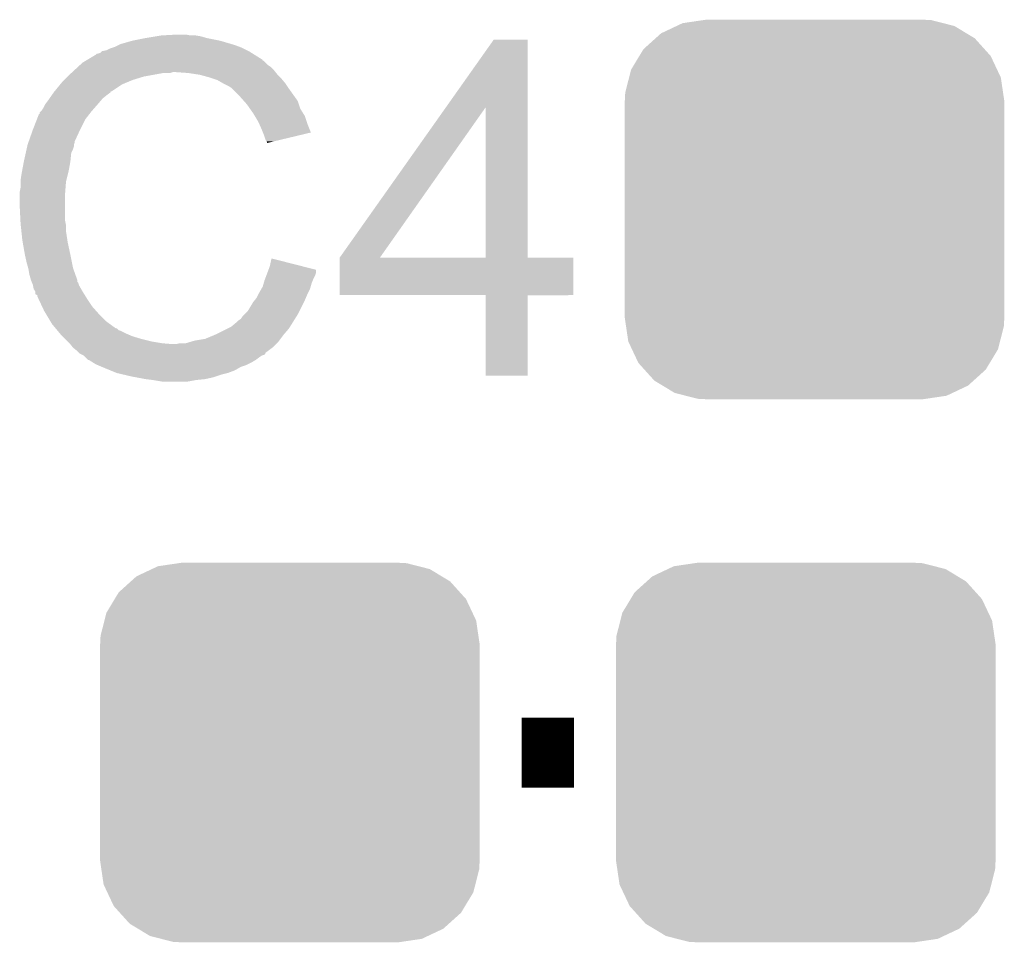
# Model space of a CAD drawing. Extents: x -9 to 122, y -9 to 65.
# Tile 80 of 256: x 3.95 to 6.81, y 40.91 to 43.59. Entities that reach past the tile are written whole.
import ezdxf

# ---------------------------------------------------------------- set-up
doc = ezdxf.new("R2010")
doc.units = 0
doc.layers.get('0').update_dxf_attribs({"linetype": 'CONTINUOUS'})
doc.layers.add('CLICKER_4_FOR_R7FA4M2A_V100_GTO', color=12, linetype='CONTINUOUS')
doc.layers.add('CLICKER_4_FOR_R7FA4M2A_V100_GTS', color=13, linetype='CONTINUOUS')

# ---------------------------------------------------------------- blocks, each defined once
blk = doc.blocks.new('CUSTOM_165')
for points in [[(-0.383312, 0.541074), (-0.323442, 0.549926), (0.373946, 0.541074), (0.339246, 0.549926)], [(-0.323442, 0.549926), (-0.31496, 0.55118), (0.339246, 0.549926), (0.31496, 0.55118)], [(-0.445816, 0.51162), (-0.400774, 0.532846), (0.441342, 0.51162), (0.406198, 0.532846)], [(-0.400774, 0.532846), (-0.383312, 0.541074), (0.406198, 0.532846), (0.373946, 0.541074)], [(-0.497124, 0.465342), (-0.461888, 0.497124), (0.49401, 0.465342), (0.465342, 0.497124)], [(-0.461888, 0.497124), (-0.445816, 0.51162), (0.465342, 0.497124), (0.441342, 0.51162)], [(-0.508918, 0.445816), (-0.497124, 0.465342), (0.51162, 0.445816), (0.49401, 0.465342)], [(-0.532846, 0.406198), (-0.508918, 0.445816), (0.53029, 0.406198), (0.51162, 0.445816)], [(-0.538686, 0.383312), (-0.532846, 0.406198), (0.541074, 0.383312), (0.53029, 0.406198)], [(-0.549926, 0.339246), (-0.538686, 0.383312), (0.54759, 0.339246), (0.541074, 0.383312)], [(-0.55118, 0.31496), (-0.549926, 0.339246), (0.55118, 0.31496), (0.54759, 0.339246)], [(-0.55118, -0.31496), (-0.55118, 0.31496), (0.55118, -0.31496), (0.55118, 0.31496)], [(-0.547588, -0.339246), (-0.55118, -0.31496), (0.549926, -0.339246), (0.55118, -0.31496)], [(-0.541074, -0.383312), (-0.547588, -0.339246), (0.538684, -0.383312), (0.549926, -0.339246)], [(-0.530288, -0.406198), (-0.541074, -0.383312), (0.532846, -0.406198), (0.538684, -0.383312)], [(-0.51162, -0.445816), (-0.530288, -0.406198), (0.508916, -0.445816), (0.532846, -0.406198)], [(-0.494008, -0.465342), (-0.51162, -0.445816), (0.497124, -0.465342), (0.508916, -0.445816)], [(-0.465342, -0.497124), (-0.494008, -0.465342), (0.461886, -0.497124), (0.497124, -0.465342)], [(-0.44134, -0.51162), (-0.465342, -0.497124), (0.445816, -0.51162), (0.461886, -0.497124)], [(-0.406198, -0.532846), (-0.44134, -0.51162), (0.400772, -0.532846), (0.445816, -0.51162)], [(-0.373944, -0.541074), (-0.406198, -0.532846), (0.383312, -0.541074), (0.400772, -0.532846)], [(-0.339246, -0.549926), (-0.373944, -0.541074), (0.32344, -0.549926), (0.383312, -0.541074)], [(-0.31496, -0.55118), (-0.339246, -0.549926), (0.31496, -0.55118), (0.32344, -0.549926)]]:
    blk.add_solid(points)

msp = doc.modelspace()

# ---------------------------------------------------------------- linework, layer by layer
at = {"layer": 'CLICKER_4_FOR_R7FA4M2A_V100_GTO', "const_width": 0.2032}
msp.add_lwpolyline([(5.40512, 41.46042), (5.55752, 41.46042)], dxfattribs=at)
at = {"layer": 'CLICKER_4_FOR_R7FA4M2A_V100_GTO'}
for points in [[(4.274818, 43.52798), (4.31292, 43.5356), (4.52882, 43.52798), (4.490718, 43.5356)], [(4.31292, 43.5356), (4.3434, 43.54068), (4.490718, 43.5356), (4.472942, 43.54068)], [(4.3434, 43.54068), (4.35864, 43.54322), (4.472942, 43.54068), (4.457702, 43.54322)], [(4.35864, 43.54322), (4.404358, 43.54576), (4.442462, 43.54322), (4.429758, 43.54576)], [(5.185564, 43.334882), (5.323834, 43.530498), (5.422908, 43.334882), (5.4229, 43.530498)], [(5.323834, 43.530498), (5.32385, 43.53052), (5.4229, 43.530498), (5.32385, 43.53052)], [(4.198622, 43.500042), (4.208782, 43.50512), (4.607556, 43.500042), (4.5974, 43.50512)], [(4.208782, 43.50512), (4.2164, 43.50766), (4.5974, 43.50512), (4.59232, 43.50766)], [(4.2164, 43.50766), (4.22402, 43.5102), (4.59232, 43.50766), (4.58555, 43.5102)], [(4.22402, 43.5102), (4.234182, 43.515282), (4.58555, 43.5102), (4.572, 43.515282)], [(4.234182, 43.515282), (4.239262, 43.517822), (4.572, 43.515282), (4.563364, 43.517822)], [(4.239262, 43.517822), (4.274818, 43.52798), (4.563364, 43.517822), (4.52882, 43.52798)], [(4.142718, 43.472088), (4.168142, 43.487342), (4.65328, 43.472088), (4.628884, 43.487342)], [(4.168142, 43.487342), (4.170686, 43.48988), (4.628884, 43.487342), (4.624826, 43.48988)], [(4.170686, 43.48988), (4.173222, 43.489882), (4.624826, 43.48988), (4.624822, 43.489882)], [(4.173222, 43.489882), (4.180842, 43.492424), (4.624822, 43.489882), (4.620758, 43.492424)], [(4.180842, 43.492424), (4.18592, 43.4975), (4.620758, 43.492424), (4.612638, 43.4975)], [(4.18592, 43.4975), (4.185924, 43.497502), (4.612638, 43.4975), (4.612636, 43.497502)], [(4.185924, 43.497502), (4.198622, 43.500042), (4.612636, 43.497502), (4.607556, 43.500042)], [(4.105272, 43.441618), (4.116278, 43.451778), (4.686302, 43.441618), (4.676142, 43.451778)], [(4.116278, 43.451778), (4.121784, 43.45686), (4.676142, 43.451778), (4.66852, 43.45686)], [(4.121784, 43.45686), (4.130042, 43.464482), (4.66852, 43.45686), (4.660898, 43.464482)], [(4.130042, 43.464482), (4.138494, 43.469554), (4.660898, 43.464482), (4.655826, 43.469554)], [(4.138494, 43.469554), (4.138504, 43.46956), (4.655826, 43.469554), (4.653302, 43.46956)], [(4.138504, 43.46956), (4.142718, 43.472088), (4.653302, 43.46956), (4.65328, 43.472088)], [(4.076702, 43.413682), (4.08686, 43.42384), (4.27482, 43.413682), (4.307838, 43.42384)], [(4.08686, 43.42384), (4.09702, 43.434), (4.307838, 43.42384), (4.363718, 43.434)], [(4.09702, 43.434), (4.099768, 43.436538), (4.384036, 43.434), (4.391658, 43.436538)], [(4.099768, 43.436538), (4.09977, 43.43654), (4.391658, 43.436538), (4.401822, 43.43654)], [(4.09977, 43.43654), (4.105272, 43.441618), (4.690366, 43.43654), (4.686302, 43.441618)], [(4.437382, 43.434), (4.401822, 43.43654), (4.692398, 43.434), (4.690366, 43.43654)], [(4.4704, 43.42892), (4.437382, 43.434), (4.69646, 43.42892), (4.692398, 43.434)], [(4.49834, 43.421298), (4.4704, 43.42892), (4.704082, 43.421298), (4.69646, 43.42892)], [(4.505956, 43.41876), (4.49834, 43.421298), (4.70662, 43.41876), (4.704082, 43.421298)], [(4.521198, 43.41368), (4.505956, 43.41876), (4.710854, 43.41368), (4.70662, 43.41876)], [(4.048298, 43.38066), (4.06492, 43.400978), (4.213856, 43.38066), (4.244338, 43.400978)], [(4.06492, 43.400978), (4.069078, 43.406058), (4.244338, 43.400978), (4.256526, 43.406058)], [(4.069078, 43.406058), (4.076702, 43.413682), (4.256526, 43.406058), (4.27482, 43.413682)], [(4.538982, 43.40352), (4.521198, 43.41368), (4.71932, 43.40352), (4.710854, 43.41368)], [(4.554218, 43.3959), (4.538982, 43.40352), (4.7244, 43.3959), (4.71932, 43.40352)], [(4.56184, 43.39082), (4.554218, 43.3959), (4.727788, 43.39082), (4.7244, 43.3959)], [(4.56438, 43.38828), (4.56184, 43.39082), (4.72948, 43.38828), (4.727788, 43.39082)], [(4.58724, 43.36542), (4.56438, 43.38828), (4.745808, 43.36542), (4.72948, 43.38828)], [(4.02844, 43.35272), (4.033774, 43.36034), (4.181926, 43.35272), (4.188458, 43.36034)], [(4.033774, 43.36034), (4.040886, 43.3705), (4.188458, 43.36034), (4.20116, 43.3705)], [(4.040886, 43.3705), (4.046216, 43.378116), (4.20116, 43.3705), (4.211312, 43.378116)], [(4.046216, 43.378116), (4.04622, 43.37812), (4.211312, 43.378116), (4.211312, 43.37812)], [(4.04622, 43.37812), (4.04828, 43.380638), (4.211312, 43.37812), (4.21132, 43.380638)], [(4.04828, 43.380638), (4.048298, 43.38066), (4.21132, 43.380638), (4.213856, 43.38066)], [(4.598532, 43.352718), (4.58724, 43.36542), (4.75488, 43.352718), (4.745808, 43.36542)], [(4.01066, 43.32478), (4.01574, 43.332402), (4.15766, 43.32478), (4.16433, 43.332402)], [(4.01574, 43.332402), (4.020822, 43.34256), (4.16433, 43.332402), (4.17322, 43.34256)], [(4.020822, 43.34256), (4.02844, 43.35272), (4.17322, 43.34256), (4.181926, 43.35272)], [(4.607558, 43.342562), (4.598532, 43.352718), (4.758268, 43.342562), (4.75488, 43.352718)], [(4.616454, 43.329858), (4.607558, 43.342562), (4.762502, 43.329858), (4.758268, 43.342562)], [(4.625342, 43.31716), (4.616454, 43.329858), (4.770438, 43.31716), (4.762502, 43.329858)], [(4.876824, 42.898096), (5.185564, 43.334882), (4.993664, 42.898096), (5.300944, 43.334882)], [(5.300958, 42.89806), (5.300944, 43.334882), (5.422922, 42.89806), (5.422908, 43.334882)], [(3.997122, 43.299378), (4.003056, 43.31462), (4.13766, 43.299378), (4.149512, 43.31462)], [(4.003056, 43.31462), (4.00558, 43.314642), (4.149512, 43.31462), (4.149528, 43.314642)], [(4.00558, 43.314642), (4.005586, 43.319706), (4.149528, 43.314642), (4.153466, 43.319706)], [(4.005586, 43.319706), (4.008122, 43.322242), (4.153466, 43.319706), (4.15544, 43.322242)], [(4.008122, 43.322242), (4.01066, 43.32478), (4.15544, 43.322242), (4.15766, 43.32478)], [(4.629914, 43.30954), (4.625342, 43.31716), (4.7752, 43.30954), (4.770438, 43.31716)], [(4.64058, 43.29176), (4.629914, 43.30954), (4.781128, 43.29176), (4.7752, 43.30954)], [(3.98526, 43.2689), (3.997122, 43.299378), (4.12242, 43.2689), (4.13766, 43.299378)], [(4.642838, 43.28668), (4.64058, 43.29176), (4.78282, 43.28668), (4.781128, 43.29176)], [(4.65074, 43.2689), (4.642838, 43.28668), (4.789914, 43.2689), (4.78282, 43.28668)], [(3.973606, 43.235876), (3.98526, 43.2689), (4.10718, 43.235876), (4.12242, 43.2689)], [(4.653792, 43.261274), (4.65074, 43.2689), (4.792954, 43.261274), (4.789914, 43.2689)], [(4.65582, 43.2562), (4.653792, 43.261274), (4.771792, 43.2562), (4.792954, 43.261274)], [(4.6609, 43.240962), (4.65582, 43.2562), (4.708242, 43.240962), (4.771792, 43.2562)], [(3.967198, 43.21302), (3.968892, 43.220638), (4.1021, 43.21302), (4.104638, 43.220638)], [(3.968892, 43.220638), (3.970022, 43.22572), (4.104638, 43.220638), (4.104638, 43.22572)], [(3.970022, 43.22572), (3.970916, 43.228254), (4.104638, 43.22572), (4.10464, 43.228254)], [(3.970916, 43.228254), (3.971812, 43.230794), (4.10464, 43.228254), (4.107174, 43.230794)], [(3.971812, 43.230794), (3.973606, 43.235876), (4.107174, 43.230794), (4.10718, 43.235876)], [(4.663438, 43.235884), (4.6609, 43.240962), (4.687064, 43.235884), (4.708242, 43.240962)], [(4.665974, 43.233346), (4.663438, 43.235884), (4.67648, 43.233346), (4.687064, 43.235884)], [(4.66598, 43.230828), (4.665974, 43.233346), (4.66598, 43.230828), (4.67648, 43.233346)], [(3.95986, 43.18), (3.96494, 43.202856), (4.094734, 43.18), (4.09702, 43.202856)], [(3.96494, 43.202856), (3.967198, 43.21302), (4.09702, 43.202856), (4.1021, 43.21302)], [(3.954144, 43.14952), (3.959382, 43.17746), (4.0894, 43.14952), (4.09448, 43.17746)], [(3.959382, 43.17746), (3.95986, 43.18), (4.09448, 43.17746), (4.094734, 43.18)], [(3.9497, 43.12158), (3.95224, 43.13936), (4.082414, 43.12158), (4.08686, 43.13936)], [(3.95224, 43.13936), (3.954144, 43.14952), (4.08686, 43.13936), (4.0894, 43.14952)], [(3.94716, 43.088562), (3.9497, 43.101262), (4.079434, 43.088562), (4.080412, 43.101262)], [(3.9497, 43.119038), (3.9497, 43.12158), (4.08178, 43.119038), (4.082414, 43.12158)], [(3.9497, 43.101262), (3.9497, 43.119038), (4.080412, 43.101262), (4.08178, 43.119038)], [(3.94716, 43.086022), (3.94716, 43.088562), (4.07924, 43.086022), (4.079434, 43.088562)], [(3.94716, 43.04792), (3.94716, 43.086022), (4.07924, 43.04792), (4.07924, 43.086022)], [(3.94932, 43.004738), (3.94716, 43.04792), (4.07924, 43.004738), (4.07924, 43.04792)], [(3.9497, 42.99712), (3.94932, 43.004738), (4.080764, 42.99712), (4.07924, 43.004738)], [(3.950236, 42.992038), (3.9497, 42.99712), (4.08178, 42.992038), (4.080764, 42.99712)], [(3.952108, 42.974258), (3.950236, 42.992038), (4.08178, 42.974258), (4.08178, 42.992038)], [(3.95478, 42.948858), (3.952108, 42.974258), (4.085688, 42.948858), (4.08178, 42.974258)], [(3.956126, 42.94124), (3.95478, 42.948858), (4.08686, 42.94124), (4.085688, 42.948858)], [(3.9624, 42.90568), (3.956126, 42.94124), (4.09448, 42.90568), (4.08686, 42.94124)], [(3.96748, 42.882818), (3.9624, 42.90568), (4.099054, 42.882818), (4.09448, 42.90568)], [(3.971836, 42.86758), (3.96748, 42.882818), (4.102102, 42.86758), (4.099054, 42.882818)], [(4.669782, 42.862482), (4.6736, 42.872662), (4.80822, 42.862482), (4.768308, 42.872662)], [(4.6736, 42.872662), (4.678702, 42.895516), (4.768308, 42.872662), (4.678702, 42.895516)], [(4.8768, 42.788862), (4.876802, 42.898038), (5.554958, 42.788862), (5.55498, 42.898038)], [(4.876802, 42.89806), (4.876804, 42.898066), (5.300958, 42.89806), (5.249744, 42.898066)], [(4.876802, 42.898038), (4.876802, 42.89806), (5.55498, 42.898038), (5.422922, 42.89806)], [(4.876804, 42.898066), (4.876824, 42.898096), (5.249744, 42.898066), (4.993664, 42.898096)], [(3.97256, 42.865042), (3.971836, 42.86758), (4.10301, 42.865042), (4.102102, 42.86758)], [(3.9751, 42.8498), (3.97256, 42.865042), (4.108452, 42.8498), (4.10301, 42.865042)], [(3.980178, 42.83202), (3.9751, 42.8498), (4.1148, 42.83202), (4.108452, 42.8498)], [(4.660264, 42.8371), (4.664074, 42.84726), (4.8006, 42.8371), (4.80568, 42.84726)], [(4.664074, 42.84726), (4.66693, 42.854878), (4.80568, 42.84726), (4.808218, 42.854878)], [(4.66693, 42.854878), (4.669782, 42.862482), (4.808218, 42.854878), (4.80822, 42.862482)], [(3.98018, 42.832016), (3.980178, 42.83202), (4.1148, 42.832016), (4.1148, 42.83202)], [(3.982214, 42.826934), (3.98018, 42.832016), (4.114806, 42.826934), (4.1148, 42.832016)], [(3.98323, 42.824396), (3.982214, 42.826934), (4.11734, 42.824396), (4.114806, 42.826934)], [(3.985258, 42.819322), (3.98323, 42.824396), (4.119032, 42.819322), (4.11734, 42.824396)], [(3.985768, 42.816778), (3.985258, 42.819322), (4.11988, 42.816778), (4.119032, 42.819322)], [(3.987798, 42.806622), (3.985768, 42.816778), (4.125686, 42.806622), (4.11988, 42.816778)], [(4.653282, 42.814242), (4.656182, 42.8244), (4.792616, 42.814242), (4.795518, 42.8244)], [(4.656182, 42.8244), (4.65836, 42.83202), (4.795518, 42.8244), (4.798566, 42.83202)], [(4.65836, 42.83202), (4.660264, 42.8371), (4.798566, 42.83202), (4.8006, 42.8371)], [(3.992876, 42.799006), (3.987798, 42.806622), (4.130038, 42.799006), (4.125686, 42.806622)], [(3.992878, 42.799), (3.992876, 42.799006), (4.13004, 42.799), (4.130038, 42.799006)], [(3.99288, 42.791394), (3.992878, 42.799), (4.134794, 42.791394), (4.13004, 42.799)], [(3.997946, 42.788846), (3.99288, 42.791394), (4.136388, 42.788846), (4.134794, 42.791394)], [(3.99796, 42.786304), (3.997946, 42.788846), (4.137976, 42.786304), (4.136388, 42.788846)], [(4.001548, 42.77868), (3.99796, 42.786304), (4.14274, 42.77868), (4.137976, 42.786304)], [(4.635502, 42.781222), (4.64058, 42.79138), (4.778466, 42.781222), (4.78282, 42.79138)], [(4.64058, 42.79138), (4.64312, 42.796458), (4.78282, 42.79138), (4.785358, 42.796458)], [(4.64312, 42.796458), (4.648926, 42.80662), (4.785358, 42.796458), (4.79044, 42.80662)], [(4.648926, 42.80662), (4.653282, 42.814242), (4.79044, 42.80662), (4.792616, 42.814242)], [(5.300958, 42.78884), (4.8768, 42.788862), (5.554958, 42.78884), (5.554958, 42.788862)], [(5.30096, 42.788818), (5.300958, 42.78884), (5.4229, 42.788818), (5.554958, 42.78884)], [(5.30098, 42.555182), (5.30096, 42.788818), (5.422878, 42.555182), (5.4229, 42.788818)], [(4.012306, 42.755818), (4.001548, 42.77868), (4.157982, 42.755818), (4.14274, 42.77868)], [(4.610102, 42.743122), (4.62534, 42.76852), (4.75996, 42.743122), (4.772658, 42.76852)], [(4.62534, 42.76852), (4.629404, 42.7736), (4.772658, 42.76852), (4.7752, 42.7736)], [(4.629404, 42.7736), (4.635502, 42.781222), (4.7752, 42.7736), (4.778466, 42.781222)], [(4.01828, 42.743122), (4.012306, 42.755818), (4.169268, 42.743122), (4.157982, 42.755818)], [(4.024378, 42.73296), (4.01828, 42.743122), (4.1783, 42.73296), (4.169268, 42.743122)], [(4.036568, 42.71264), (4.024378, 42.73296), (4.198622, 42.71264), (4.1783, 42.73296)], [(4.594862, 42.727882), (4.599942, 42.732962), (4.751704, 42.727882), (4.75488, 42.732962)], [(4.599942, 42.732962), (4.610102, 42.743122), (4.75488, 42.732962), (4.75996, 42.743122)], [(4.041138, 42.705022), (4.036568, 42.71264), (4.209098, 42.705022), (4.198622, 42.71264)], [(4.051724, 42.69232), (4.041138, 42.705022), (4.226564, 42.69232), (4.209098, 42.705022)], [(4.561838, 42.6974), (4.577078, 42.710098), (4.732654, 42.6974), (4.74059, 42.710098)], [(4.577078, 42.710098), (4.58216, 42.71518), (4.74059, 42.710098), (4.743766, 42.71518)], [(4.58216, 42.71518), (4.589782, 42.720262), (4.743766, 42.71518), (4.746942, 42.720262)], [(4.589782, 42.720262), (4.594862, 42.727882), (4.746942, 42.720262), (4.751704, 42.727882)], [(4.05173, 42.692314), (4.051724, 42.69232), (4.229106, 42.692314), (4.226564, 42.69232)], [(4.055958, 42.68724), (4.05173, 42.692314), (4.234184, 42.68724), (4.229106, 42.692314)], [(4.058074, 42.6847), (4.055958, 42.68724), (4.2418, 42.6847), (4.234184, 42.68724)], [(4.064424, 42.67708), (4.058074, 42.6847), (4.25704, 42.67708), (4.2418, 42.6847)], [(4.06654, 42.67454), (4.064424, 42.67708), (4.262966, 42.67454), (4.25704, 42.67708)], [(4.071622, 42.669458), (4.06654, 42.67454), (4.27482, 42.669458), (4.262966, 42.67454)], [(4.485642, 42.661842), (4.51612, 42.67454), (4.704714, 42.661842), (4.714238, 42.67454)], [(4.51612, 42.67454), (4.516122, 42.674542), (4.714238, 42.67454), (4.71424, 42.674542)], [(4.516122, 42.674542), (4.551674, 42.692318), (4.71424, 42.674542), (4.72948, 42.692318)], [(4.551674, 42.692318), (4.561838, 42.6974), (4.72948, 42.692318), (4.732654, 42.6974)], [(4.07924, 42.66184), (4.071622, 42.669458), (4.30022, 42.66184), (4.27482, 42.669458)], [(4.08686, 42.65422), (4.07924, 42.66184), (4.3307, 42.65422), (4.30022, 42.66184)], [(4.09194, 42.64914), (4.08686, 42.65422), (4.361178, 42.64914), (4.3307, 42.65422)], [(4.093972, 42.6466), (4.09194, 42.64914), (4.391658, 42.6466), (4.361178, 42.64914)], [(4.102098, 42.636442), (4.093972, 42.6466), (4.68122, 42.636442), (4.691378, 42.6466)], [(4.401822, 42.6466), (4.411982, 42.64914), (4.691378, 42.6466), (4.693918, 42.64914)], [(4.429764, 42.64914), (4.446694, 42.65422), (4.693918, 42.64914), (4.698998, 42.65422)], [(4.446694, 42.65422), (4.45516, 42.65676), (4.698998, 42.65422), (4.700902, 42.65676)], [(4.45516, 42.65676), (4.485642, 42.661842), (4.700902, 42.65676), (4.704714, 42.661842)], [(4.102102, 42.63644), (4.102098, 42.636442), (4.681218, 42.63644), (4.68122, 42.636442)], [(4.114798, 42.626282), (4.102102, 42.63644), (4.667684, 42.626282), (4.681218, 42.63644)], [(4.119892, 42.62119), (4.114798, 42.626282), (4.6609, 42.62119), (4.667684, 42.626282)], [(4.12242, 42.618662), (4.119892, 42.62119), (4.660894, 42.618662), (4.6609, 42.62119)], [(4.122436, 42.618654), (4.12242, 42.618662), (4.660894, 42.618654), (4.660894, 42.618662)], [(4.127502, 42.61612), (4.122436, 42.618654), (4.658356, 42.61612), (4.660894, 42.618654)], [(4.132576, 42.613582), (4.127502, 42.61612), (4.650746, 42.613582), (4.658356, 42.61612)], [(4.132582, 42.613578), (4.132576, 42.613582), (4.650736, 42.613578), (4.650746, 42.613582)], [(4.13766, 42.6085), (4.132582, 42.613578), (4.64312, 42.6085), (4.650736, 42.613578)], [(4.145274, 42.600886), (4.13766, 42.6085), (4.632968, 42.600886), (4.64312, 42.6085)], [(4.147816, 42.60088), (4.145274, 42.600886), (4.63296, 42.60088), (4.632968, 42.600886)], [(4.14782, 42.600878), (4.147816, 42.60088), (4.632958, 42.600878), (4.63296, 42.60088)], [(4.160014, 42.59326), (4.14782, 42.600878), (4.62026, 42.59326), (4.632958, 42.600878)], [(4.16814, 42.588182), (4.160014, 42.59326), (4.610102, 42.588182), (4.62026, 42.59326)], [(4.17407, 42.58564), (4.16814, 42.588182), (4.605018, 42.58564), (4.610102, 42.588182)], [(4.18592, 42.58056), (4.17407, 42.58564), (4.589778, 42.58056), (4.605018, 42.58564)], [(4.210596, 42.5704), (4.18592, 42.58056), (4.572, 42.5704), (4.589778, 42.58056)], [(4.229098, 42.562782), (4.210596, 42.5704), (4.551682, 42.562782), (4.572, 42.5704)], [(4.229108, 42.56278), (4.229098, 42.562782), (4.551678, 42.56278), (4.551682, 42.562782)], [(4.250694, 42.5577), (4.229108, 42.56278), (4.531362, 42.5577), (4.551678, 42.56278)], [(4.27228, 42.55262), (4.250694, 42.5577), (4.516118, 42.55262), (4.531362, 42.5577)], [(4.285828, 42.55008), (4.27228, 42.55262), (4.508498, 42.55008), (4.516118, 42.55262)], [(4.312922, 42.545), (4.285828, 42.55008), (4.485638, 42.545), (4.508498, 42.55008)], [(4.33324, 42.54246), (4.312922, 42.545), (4.46024, 42.54246), (4.485638, 42.545)], [(4.363718, 42.53738), (4.33324, 42.54246), (4.432298, 42.53738), (4.46024, 42.54246)], [(5.422878, 42.55516), (5.30098, 42.555182), (5.422878, 42.55516), (5.422878, 42.555182)]]:
    msp.add_solid(points, dxfattribs=at)

# ---------------------------------------------------------------- block references
at = {"layer": 'CLICKER_4_FOR_R7FA4M2A_V100_GTS'}
for p in [(6.25602, 43.03776), (4.73202, 41.46042), (6.23062, 41.46042)]:
    msp.add_blockref('CUSTOM_165', p, dxfattribs=at)

doc.saveas('drawing.dxf')
